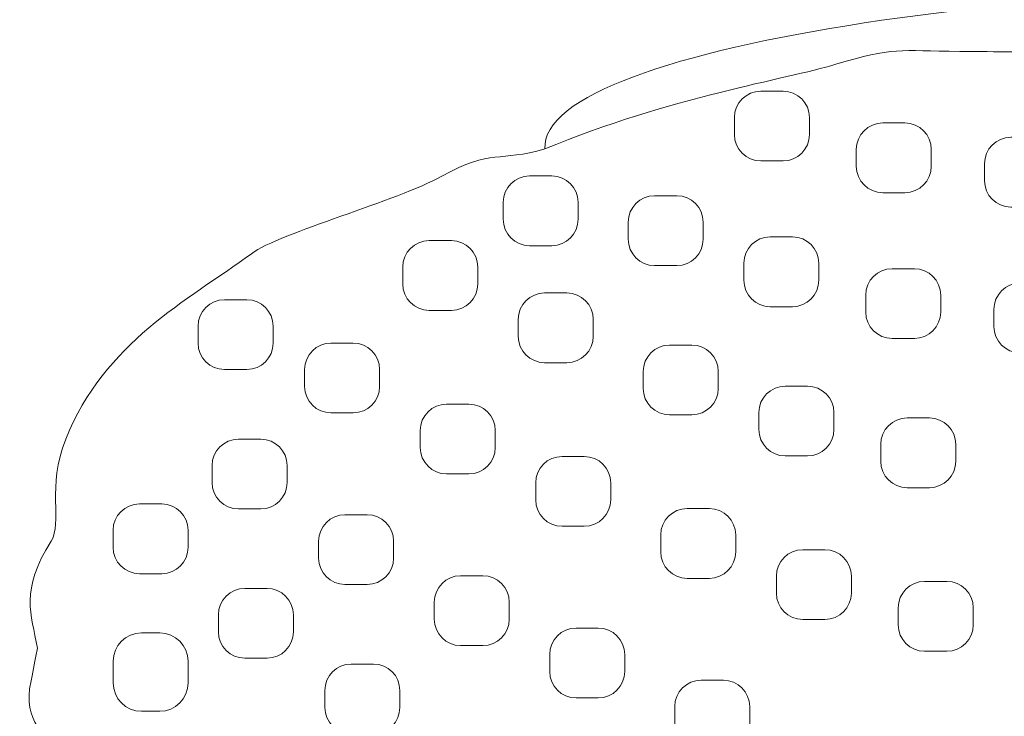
# Model space of a CAD drawing. Header units: millimetres. Extents: x -2387 to -560, y -1844 to 666.
# Tile 4 of 33: x -1262 to -1114, y -1521 to -1416. Entities that reach past the tile are written whole.
import ezdxf

# ---------------------------------------------------------------- set-up
doc = ezdxf.new("R2010")
doc.units = ezdxf.units.MM
doc.header["$MEASUREMENT"] = 0
doc.layers.add('Capa 1', color=7, linetype='Continuous')

msp = doc.modelspace()

# ---------------------------------------------------------------- linework, layer by layer
at = {"layer": 'Capa 1', "lineweight": 9}
for points, knots in [([(-1183.2781, -1435.5495), (-1184.288, -1419.5825), (-1101.5417, -1408.9614), (-1042.3168, -1411.9395), (-1042.3168, -1411.9395), (-1018.4829, -1413.1383), (-954.1121, -1414.7617), (-937.6161, -1416.5567), (-937.6161, -1416.5567), (-921.9805, -1418.2576), (-885.6052, -1430.537), (-883.899, -1438.5746), (-883.899, -1438.5746), (-868.979, -1440.6581), (-884.5089, -1446.4633), (-861.1402, -1444.3556), (-861.1402, -1444.3556), (-854.6275, -1445.5644), (-852.3748, -1449.3973), (-846.9759, -1449.6003), (-846.9759, -1449.6003), (-844.4871, -1449.6936), (-840.1107, -1454.6904), (-838.8572, -1455.095), (-838.8572, -1455.095), (-833.3212, -1456.8843), (-827.397, -1463.8007), (-822.2768, -1471.9266), (-822.2768, -1471.9266), (-820.7992, -1474.2715), (-817.2855, -1477.4441), (-816.263, -1479.0938), (-816.263, -1479.0938), (-812.0419, -1485.9084), (-808.4512, -1492.656), (-809.7585, -1510.2555), (-809.7585, -1510.2555), (-810.4077, -1518.9969), (-808.6534, -1525.3292), (-813.9847, -1534.8527), (-813.9847, -1534.8527), (-817.4076, -1545.6625), (-821.4722, -1545.9446), (-829.147, -1555.4196), (-829.147, -1555.4196), (-836.8656, -1564.9502), (-838.9636, -1566.7929), (-848.2757, -1573.0761), (-848.2757, -1573.0761), (-853.7353, -1576.7602), (-852.5801, -1577.3336), (-858.1769, -1579.0367), (-858.1769, -1579.0367), (-861.2441, -1579.9698), (-862.656, -1586.0571), (-870.1749, -1586.5749), (-870.1749, -1586.5749), (-876.0214, -1594.5506), (-879.321, -1592.72), (-882.8403, -1593.7357), (-882.8403, -1593.7357), (-886.1286, -1596.8869), (-888.8377, -1597.9896), (-893.8165, -1599.1385), (-893.8165, -1599.1385), (-899.7545, -1603.0448), (-900.2942, -1602.7385), (-905.951, -1603.5427), (-905.951, -1603.5427), (-906.6403, -1605.1517), (-910.4821, -1606.4061), (-915.315, -1607.8763), (-915.315, -1607.8763), (-921.0069, -1612.5062), (-921.3976, -1611.8032), (-927.1189, -1612.4649), (-927.1189, -1612.4649), (-927.859, -1612.5504), (-929.0141, -1615.921), (-939.9089, -1617.2167), (-939.9089, -1617.2167), (-944.1802, -1620.5025), (-947.1473, -1620.5681), (-950.5934, -1620.0524), (-950.5934, -1620.0524), (-953.923, -1622.8004), (-956.4136, -1622.9151), (-959.6988, -1622.274), (-959.6988, -1622.274), (-965.4226, -1625.8248), (-968.1324, -1623.0405), (-970.6293, -1623.9907), (-970.6293, -1623.9907), (-973.6771, -1625.151), (-982.0375, -1625.4594), (-984.3653, -1624.7464), (-984.3653, -1624.7464), (-986.1115, -1625.9587), (-992.2561, -1628.0622), (-996.4992, -1627.399), (-996.4992, -1627.399), (-1000.1951, -1626.8213), (-1004.5985, -1629.5787), (-1010.4056, -1629.0843), (-1010.4056, -1629.0843), (-1017.7003, -1630.5531), (-1019.1798, -1630.6322), (-1025.7388, -1629.6064), (-1025.7388, -1629.6064), (-1031.1177, -1630.8879), (-1036.1215, -1631.1899), (-1039.108, -1630.3686), (-1039.108, -1630.3686), (-1043.0092, -1630.6122), (-1044.4142, -1630.8943), (-1050.1737, -1631.1536), (-1050.1737, -1631.1536), (-1054.4938, -1631.8274), (-1057.1135, -1630.7988), (-1061.4342, -1629.6606), (-1061.4342, -1629.6606), (-1065.8764, -1630.8722), (-1070.2147, -1630.078), (-1073.5261, -1628.0437), (-1073.5261, -1628.0437), (-1081.1257, -1628.9312), (-1083.128, -1628.5366), (-1087.5226, -1625.8661), (-1087.5226, -1625.8661), (-1092.8295, -1626.416), (-1096.1585, -1628.3791), (-1100.7653, -1624.1951), (-1100.7653, -1624.1951), (-1103.9121, -1623.5925), (-1105.982, -1626.2893), (-1110.2057, -1622.388), (-1110.2057, -1622.388), (-1111.6501, -1622.1116), (-1114.4876, -1623.2449), (-1117.3627, -1622.3431), (-1117.3627, -1622.3431), (-1120.2378, -1621.4413), (-1119.8251, -1619.2824), (-1124.2054, -1619.5666), (-1124.2054, -1619.5666), (-1133.4078, -1620.1642), (-1133.5199, -1616.7045), (-1137.2909, -1615.5741), (-1137.2909, -1615.5741), (-1142.3724, -1614.0498), (-1143.5544, -1616.4673), (-1150.8429, -1609.7724), (-1150.8429, -1609.7724), (-1154.6584, -1608.8963), (-1156.635, -1608.0636), (-1159.912, -1605.5691), (-1159.912, -1605.5691), (-1162.7451, -1605.4858), (-1163.5916, -1607.0664), (-1169.7174, -1602.2854), (-1169.7174, -1602.2854), (-1176.3848, -1602.7755), (-1176.9827, -1601.6971), (-1180.9716, -1600.0908), (-1180.9716, -1600.0908), (-1186.8244, -1601.5881), (-1191.3198, -1598.8586), (-1194.8692, -1595.0271), (-1194.8692, -1595.0271), (-1202.0875, -1595.666), (-1202.8927, -1591.1728), (-1206.5479, -1590.7412), (-1206.5479, -1590.7412), (-1211.2105, -1590.1913), (-1214.7548, -1587.1305), (-1218.3111, -1584.3868), (-1218.3111, -1584.3868), (-1223.2554, -1580.5724), (-1224.6573, -1582.8952), (-1231.1093, -1576.6355), (-1231.1093, -1576.6355), (-1231.1093, -1576.6355), (-1240.4069, -1565.9738), (-1240.4069, -1565.9738), (-1240.4069, -1565.9738), (-1242.1813, -1564.0677), (-1249.6795, -1561.2854), (-1248.1292, -1553.5235), (-1248.1292, -1553.5235), (-1253.3052, -1549.9356), (-1253.066, -1542.8276), (-1253.3071, -1540.7249), (-1253.3071, -1540.7249), (-1256.1208, -1538.5873), (-1256.9041, -1530.1771), (-1257.0324, -1526.84), (-1257.0324, -1526.84), (-1257.1432, -1523.9523), (-1261.3162, -1522.2606), (-1260.6075, -1516.5836), (-1260.6075, -1516.5836), (-1260.6075, -1516.5836), (-1259.4341, -1510.4735), (-1259.4341, -1510.4735), (-1259.4341, -1510.4735), (-1260.3351, -1505.2701), (-1262.0863, -1501.9145), (-1257.3655, -1494.3969), (-1257.3655, -1494.3969), (-1255.6243, -1491.6239), (-1258.0674, -1486.2845), (-1255.1835, -1479.1237), (-1255.1835, -1479.1237), (-1249.3, -1464.5137), (-1237.0766, -1458.4414), (-1227.327, -1451.2685), (-1227.327, -1451.2685), (-1223.0501, -1448.1223), (-1205.3633, -1443.3171), (-1198.7491, -1439.643), (-1198.7491, -1439.643), (-1191.2647, -1435.4853), (-1190.1484, -1437.5702), (-1183.2781, -1435.5495)], [0, 0, 0, 0, 0.01754386, 0.01754386, 0.01754386, 0.01754387, 0.03508772, 0.03508772, 0.03508772, 0.03508773, 0.05263158, 0.05263158, 0.05263158, 0.05263159, 0.07017544, 0.07017544, 0.07017544, 0.07017545, 0.0877193, 0.0877193, 0.0877193, 0.08771931, 0.10526316, 0.10526316, 0.10526316, 0.10526317, 0.12280702, 0.12280702, 0.12280702, 0.12280703, 0.14035088, 0.14035088, 0.14035088, 0.14035089, 0.15789474, 0.15789474, 0.15789474, 0.15789475, 0.1754386, 0.1754386, 0.1754386, 0.17543861, 0.19298246, 0.19298246, 0.19298246, 0.19298247, 0.21052632, 0.21052632, 0.21052632, 0.21052633, 0.22807018, 0.22807018, 0.22807018, 0.22807019, 0.24561404, 0.24561404, 0.24561404, 0.24561405, 0.26315789, 0.26315789, 0.26315789, 0.2631579, 0.28070175, 0.28070175, 0.28070175, 0.28070176, 0.29824561, 0.29824561, 0.29824561, 0.29824562, 0.31578947, 0.31578947, 0.31578947, 0.31578948, 0.33333333, 0.33333333, 0.33333333, 0.33333334, 0.35087719, 0.35087719, 0.35087719, 0.3508772, 0.36842105, 0.36842105, 0.36842105, 0.36842106, 0.38596491, 0.38596491, 0.38596491, 0.38596492, 0.40350877, 0.40350877, 0.40350877, 0.40350878, 0.42105263, 0.42105263, 0.42105263, 0.42105264, 0.43859649, 0.43859649, 0.43859649, 0.4385965, 0.45614035, 0.45614035, 0.45614035, 0.45614036, 0.47368421, 0.47368421, 0.47368421, 0.47368422, 0.49122807, 0.49122807, 0.49122807, 0.49122808, 0.50877193, 0.50877193, 0.50877193, 0.50877194, 0.52631579, 0.52631579, 0.52631579, 0.5263158, 0.54385965, 0.54385965, 0.54385965, 0.54385966, 0.56140351, 0.56140351, 0.56140351, 0.56140352, 0.57894737, 0.57894737, 0.57894737, 0.57894738, 0.59649123, 0.59649123, 0.59649123, 0.59649124, 0.61403509, 0.61403509, 0.61403509, 0.6140351, 0.63157895, 0.63157895, 0.63157895, 0.63157896, 0.64912281, 0.64912281, 0.64912281, 0.64912282, 0.66666667, 0.66666667, 0.66666667, 0.66666668, 0.68421053, 0.68421053, 0.68421053, 0.68421054, 0.70175439, 0.70175439, 0.70175439, 0.7017544, 0.71929825, 0.71929825, 0.71929825, 0.71929826, 0.73684211, 0.73684211, 0.73684211, 0.73684212, 0.75438596, 0.75438596, 0.75438596, 0.75438597, 0.77192982, 0.77192982, 0.77192982, 0.77192983, 0.78947368, 0.78947368, 0.78947368, 0.78947369, 0.80701754, 0.80701754, 0.80701754, 0.80701755, 0.8245614, 0.8245614, 0.8245614, 0.82456141, 0.84210526, 0.84210526, 0.84210526, 0.84210527, 0.85964912, 0.85964912, 0.85964912, 0.85964913, 0.87719298, 0.87719298, 0.87719298, 0.87719299, 0.89473684, 0.89473684, 0.89473684, 0.89473685, 0.9122807, 0.9122807, 0.9122807, 0.91228071, 0.92982456, 0.92982456, 0.92982456, 0.92982457, 0.94736842, 0.94736842, 0.94736842, 0.94736843, 0.96491228, 0.96491228, 0.96491228, 0.96491229, 1, 1, 1, 1]), ([(-1183.2781, -1435.5495), (-1164.4456, -1427.6942), (-1147.142, -1425.1321), (-1139.6438, -1422.8441), (-1139.6438, -1422.8441), (-1131.0042, -1420.2079), (-1130.2429, -1420.8333), (-1121.0323, -1420.9124), (-1121.0323, -1420.9124), (-1121.0323, -1420.9124), (-1110.942, -1421), (-1110.942, -1421), (-1110.942, -1421), (-1105.3415, -1421.0477), (-1103.4069, -1418.6188), (-1099.5382, -1422.0179), (-1099.5382, -1422.0179), (-1099.5294, -1422.025), (-1098.9402, -1421.5499), (-1093.9871, -1421.2123), (-1093.9871, -1421.2123), (-1090.8598, -1420.9993), (-1070.1401, -1416.5951), (-1063.161, -1420.5534), (-1063.161, -1420.5534), (-1056.8549, -1420.5534), (-1051.9919, -1417.9072), (-1041.4521, -1420.2215), (-1041.4521, -1420.2215), (-1033.3297, -1418.0796), (-1004.6254, -1417.9685), (-993.2698, -1420.5014), (-993.2698, -1420.5014), (-985.3458, -1422.2693), (-974.9087, -1417.2412), (-958.2619, -1422.3078), (-958.2619, -1422.3078), (-945.7392, -1426.1193), (-937.9868, -1417.4848), (-926.382, -1425.5281), (-926.382, -1425.5281), (-923.4487, -1425.558), (-897.3678, -1430.1018), (-883.899, -1438.5746)], [0, 0, 0, 0, 0.08333333, 0.08333333, 0.08333333, 0.08333334, 0.16666667, 0.16666667, 0.16666667, 0.16666668, 0.25, 0.25, 0.25, 0.25000001, 0.33333333, 0.33333333, 0.33333333, 0.33333334, 0.41666667, 0.41666667, 0.41666667, 0.41666668, 0.5, 0.5, 0.5, 0.50000001, 0.58333333, 0.58333333, 0.58333333, 0.58333334, 0.66666667, 0.66666667, 0.66666667, 0.66666668, 0.75, 0.75, 0.75, 0.75000001, 0.83333333, 0.83333333, 0.83333333, 0.83333334, 1, 1, 1, 1]), ([(-1154.8581, -1430.8374), (-1154.8581, -1430.8374), (-1154.8581, -1433.3941), (-1154.8581, -1433.3941), (-1154.8581, -1433.3941), (-1154.8581, -1435.5708), (-1153.076, -1437.3517), (-1150.9025, -1437.3517), (-1150.9025, -1437.3517), (-1150.9025, -1437.3517), (-1147.5594, -1437.3517), (-1147.5594, -1437.3517), (-1147.5594, -1437.3517), (-1145.386, -1437.3517), (-1143.6039, -1435.5708), (-1143.6039, -1433.3941), (-1143.6039, -1433.3941), (-1143.6039, -1433.3941), (-1143.6039, -1430.8374), (-1143.6039, -1430.8374), (-1143.6039, -1430.8374), (-1143.6039, -1428.6607), (-1145.386, -1426.8798), (-1147.5594, -1426.8798), (-1147.5594, -1426.8798), (-1147.5594, -1426.8798), (-1150.9025, -1426.8798), (-1150.9025, -1426.8798), (-1150.9025, -1426.8798), (-1153.076, -1426.8798), (-1154.8581, -1428.6607), (-1154.8581, -1430.8374)], [0, 0, 0, 0, 0.11111111, 0.11111111, 0.11111111, 0.11111112, 0.22222222, 0.22222222, 0.22222222, 0.22222223, 0.33333333, 0.33333333, 0.33333333, 0.33333334, 0.44444444, 0.44444444, 0.44444444, 0.44444445, 0.55555556, 0.55555556, 0.55555556, 0.55555557, 0.66666667, 0.66666667, 0.66666667, 0.66666668, 0.77777778, 0.77777778, 0.77777778, 0.77777779, 1, 1, 1, 1]), ([(-1136.5732, -1435.6064), (-1136.5732, -1435.6064), (-1136.5732, -1438.1631), (-1136.5732, -1438.1631), (-1136.5732, -1438.1631), (-1136.5732, -1440.3398), (-1134.791, -1442.1207), (-1132.6176, -1442.1207), (-1132.6176, -1442.1207), (-1132.6176, -1442.1207), (-1129.2745, -1442.1207), (-1129.2745, -1442.1207), (-1129.2745, -1442.1207), (-1127.101, -1442.1207), (-1125.3189, -1440.3398), (-1125.3189, -1438.1631), (-1125.3189, -1438.1631), (-1125.3189, -1438.1631), (-1125.3189, -1435.6064), (-1125.3189, -1435.6064), (-1125.3189, -1435.6064), (-1125.3189, -1433.4297), (-1127.101, -1431.6488), (-1129.2745, -1431.6488), (-1129.2745, -1431.6488), (-1129.2745, -1431.6488), (-1132.6176, -1431.6488), (-1132.6176, -1431.6488), (-1132.6176, -1431.6488), (-1134.791, -1431.6488), (-1136.5732, -1433.4297), (-1136.5732, -1435.6064)], [0, 0, 0, 0, 0.11111111, 0.11111111, 0.11111111, 0.11111112, 0.22222222, 0.22222222, 0.22222222, 0.22222223, 0.33333333, 0.33333333, 0.33333333, 0.33333334, 0.44444444, 0.44444444, 0.44444444, 0.44444445, 0.55555556, 0.55555556, 0.55555556, 0.55555557, 0.66666667, 0.66666667, 0.66666667, 0.66666668, 0.77777778, 0.77777778, 0.77777778, 0.77777779, 1, 1, 1, 1]), ([(-1117.3482, -1437.7594), (-1117.3482, -1437.7594), (-1117.3482, -1440.316), (-1117.3482, -1440.316), (-1117.3482, -1440.316), (-1117.3482, -1442.4927), (-1115.5661, -1444.2737), (-1113.3926, -1444.2737), (-1113.3926, -1444.2737), (-1113.3926, -1444.2737), (-1110.0495, -1444.2737), (-1110.0495, -1444.2737), (-1110.0495, -1444.2737), (-1107.8761, -1444.2737), (-1106.094, -1442.4927), (-1106.094, -1440.316), (-1106.094, -1440.316), (-1106.094, -1440.316), (-1106.094, -1437.7594), (-1106.094, -1437.7594), (-1106.094, -1437.7594), (-1106.094, -1435.5827), (-1107.8761, -1433.8017), (-1110.0495, -1433.8017), (-1110.0495, -1433.8017), (-1110.0495, -1433.8017), (-1113.3926, -1433.8017), (-1113.3926, -1433.8017), (-1113.3926, -1433.8017), (-1115.5661, -1433.8017), (-1117.3482, -1435.5827), (-1117.3482, -1437.7594)], [0, 0, 0, 0, 0.11111111, 0.11111111, 0.11111111, 0.11111112, 0.22222222, 0.22222222, 0.22222222, 0.22222223, 0.33333333, 0.33333333, 0.33333333, 0.33333334, 0.44444444, 0.44444444, 0.44444444, 0.44444445, 0.55555556, 0.55555556, 0.55555556, 0.55555557, 0.66666667, 0.66666667, 0.66666667, 0.66666668, 0.77777778, 0.77777778, 0.77777778, 0.77777779, 1, 1, 1, 1]), ([(-1189.5566, -1443.5577), (-1189.5566, -1443.5577), (-1189.5566, -1446.1144), (-1189.5566, -1446.1144), (-1189.5566, -1446.1144), (-1189.5566, -1448.2911), (-1187.7744, -1450.072), (-1185.601, -1450.072), (-1185.601, -1450.072), (-1185.601, -1450.072), (-1182.2579, -1450.072), (-1182.2579, -1450.072), (-1182.2579, -1450.072), (-1180.0845, -1450.072), (-1178.3023, -1448.2911), (-1178.3023, -1446.1144), (-1178.3023, -1446.1144), (-1178.3023, -1446.1144), (-1178.3023, -1443.5577), (-1178.3023, -1443.5577), (-1178.3023, -1443.5577), (-1178.3023, -1441.381), (-1180.0845, -1439.6001), (-1182.2579, -1439.6001), (-1182.2579, -1439.6001), (-1182.2579, -1439.6001), (-1185.601, -1439.6001), (-1185.601, -1439.6001), (-1185.601, -1439.6001), (-1187.7744, -1439.6001), (-1189.5566, -1441.381), (-1189.5566, -1443.5577)], [0, 0, 0, 0, 0.11111111, 0.11111111, 0.11111111, 0.11111112, 0.22222222, 0.22222222, 0.22222222, 0.22222223, 0.33333333, 0.33333333, 0.33333333, 0.33333334, 0.44444444, 0.44444444, 0.44444444, 0.44444445, 0.55555556, 0.55555556, 0.55555556, 0.55555557, 0.66666667, 0.66666667, 0.66666667, 0.66666668, 0.77777778, 0.77777778, 0.77777778, 0.77777779, 1, 1, 1, 1]), ([(-1170.7995, -1446.5392), (-1170.7995, -1446.5392), (-1170.7995, -1449.0958), (-1170.7995, -1449.0958), (-1170.7995, -1449.0958), (-1170.7995, -1451.2725), (-1169.0174, -1453.0535), (-1166.8439, -1453.0535), (-1166.8439, -1453.0535), (-1166.8439, -1453.0535), (-1163.5008, -1453.0535), (-1163.5008, -1453.0535), (-1163.5008, -1453.0535), (-1161.3274, -1453.0535), (-1159.5453, -1451.2725), (-1159.5453, -1449.0958), (-1159.5453, -1449.0958), (-1159.5453, -1449.0958), (-1159.5453, -1446.5392), (-1159.5453, -1446.5392), (-1159.5453, -1446.5392), (-1159.5453, -1444.3625), (-1161.3274, -1442.5815), (-1163.5008, -1442.5815), (-1163.5008, -1442.5815), (-1163.5008, -1442.5815), (-1166.8439, -1442.5815), (-1166.8439, -1442.5815), (-1166.8439, -1442.5815), (-1169.0174, -1442.5815), (-1170.7995, -1444.3625), (-1170.7995, -1446.5392)], [0, 0, 0, 0, 0.11111111, 0.11111111, 0.11111111, 0.11111112, 0.22222222, 0.22222222, 0.22222222, 0.22222223, 0.33333333, 0.33333333, 0.33333333, 0.33333334, 0.44444444, 0.44444444, 0.44444444, 0.44444445, 0.55555556, 0.55555556, 0.55555556, 0.55555557, 0.66666667, 0.66666667, 0.66666667, 0.66666668, 0.77777778, 0.77777778, 0.77777778, 0.77777779, 1, 1, 1, 1]), ([(-1153.4503, -1452.7091), (-1153.4503, -1452.7091), (-1153.4503, -1455.2658), (-1153.4503, -1455.2658), (-1153.4503, -1455.2658), (-1153.4503, -1457.4425), (-1151.6681, -1459.2234), (-1149.4947, -1459.2234), (-1149.4947, -1459.2234), (-1149.4947, -1459.2234), (-1146.1516, -1459.2234), (-1146.1516, -1459.2234), (-1146.1516, -1459.2234), (-1143.9782, -1459.2234), (-1142.196, -1457.4425), (-1142.196, -1455.2658), (-1142.196, -1455.2658), (-1142.196, -1455.2658), (-1142.196, -1452.7091), (-1142.196, -1452.7091), (-1142.196, -1452.7091), (-1142.196, -1450.5324), (-1143.9782, -1448.7515), (-1146.1516, -1448.7515), (-1146.1516, -1448.7515), (-1146.1516, -1448.7515), (-1149.4947, -1448.7515), (-1149.4947, -1448.7515), (-1149.4947, -1448.7515), (-1151.6681, -1448.7515), (-1153.4503, -1450.5324), (-1153.4503, -1452.7091)], [0, 0, 0, 0, 0.11111111, 0.11111111, 0.11111111, 0.11111112, 0.22222222, 0.22222222, 0.22222222, 0.22222223, 0.33333333, 0.33333333, 0.33333333, 0.33333334, 0.44444444, 0.44444444, 0.44444444, 0.44444445, 0.55555556, 0.55555556, 0.55555556, 0.55555557, 0.66666667, 0.66666667, 0.66666667, 0.66666668, 0.77777778, 0.77777778, 0.77777778, 0.77777779, 1, 1, 1, 1]), ([(-1204.6133, -1453.2669), (-1204.6133, -1453.2669), (-1204.6133, -1455.8235), (-1204.6133, -1455.8235), (-1204.6133, -1455.8235), (-1204.6133, -1458.0002), (-1202.8311, -1459.7812), (-1200.6577, -1459.7812), (-1200.6577, -1459.7812), (-1200.6577, -1459.7812), (-1197.3146, -1459.7812), (-1197.3146, -1459.7812), (-1197.3146, -1459.7812), (-1195.1412, -1459.7812), (-1193.359, -1458.0002), (-1193.359, -1455.8235), (-1193.359, -1455.8235), (-1193.359, -1455.8235), (-1193.359, -1453.2669), (-1193.359, -1453.2669), (-1193.359, -1453.2669), (-1193.359, -1451.0902), (-1195.1412, -1449.3092), (-1197.3146, -1449.3092), (-1197.3146, -1449.3092), (-1197.3146, -1449.3092), (-1200.6577, -1449.3092), (-1200.6577, -1449.3092), (-1200.6577, -1449.3092), (-1202.8311, -1449.3092), (-1204.6133, -1451.0902), (-1204.6133, -1453.2669)], [0, 0, 0, 0, 0.11111111, 0.11111111, 0.11111111, 0.11111112, 0.22222222, 0.22222222, 0.22222222, 0.22222223, 0.33333333, 0.33333333, 0.33333333, 0.33333334, 0.44444444, 0.44444444, 0.44444444, 0.44444445, 0.55555556, 0.55555556, 0.55555556, 0.55555557, 0.66666667, 0.66666667, 0.66666667, 0.66666668, 0.77777778, 0.77777778, 0.77777778, 0.77777779, 1, 1, 1, 1]), ([(-1135.1653, -1457.4781), (-1135.1653, -1457.4781), (-1135.1653, -1460.0348), (-1135.1653, -1460.0348), (-1135.1653, -1460.0348), (-1135.1653, -1462.2115), (-1133.3832, -1463.9924), (-1131.2097, -1463.9924), (-1131.2097, -1463.9924), (-1131.2097, -1463.9924), (-1127.8666, -1463.9924), (-1127.8666, -1463.9924), (-1127.8666, -1463.9924), (-1125.6932, -1463.9924), (-1123.9111, -1462.2115), (-1123.9111, -1460.0348), (-1123.9111, -1460.0348), (-1123.9111, -1460.0348), (-1123.9111, -1457.4781), (-1123.9111, -1457.4781), (-1123.9111, -1457.4781), (-1123.9111, -1455.3014), (-1125.6932, -1453.5205), (-1127.8666, -1453.5205), (-1127.8666, -1453.5205), (-1127.8666, -1453.5205), (-1131.2097, -1453.5205), (-1131.2097, -1453.5205), (-1131.2097, -1453.5205), (-1133.3832, -1453.5205), (-1135.1653, -1455.3014), (-1135.1653, -1457.4781)], [0, 0, 0, 0, 0.11111111, 0.11111111, 0.11111111, 0.11111112, 0.22222222, 0.22222222, 0.22222222, 0.22222223, 0.33333333, 0.33333333, 0.33333333, 0.33333334, 0.44444444, 0.44444444, 0.44444444, 0.44444445, 0.55555556, 0.55555556, 0.55555556, 0.55555557, 0.66666667, 0.66666667, 0.66666667, 0.66666668, 0.77777778, 0.77777778, 0.77777778, 0.77777779, 1, 1, 1, 1]), ([(-1115.9404, -1459.6311), (-1115.9404, -1459.6311), (-1115.9404, -1462.1877), (-1115.9404, -1462.1877), (-1115.9404, -1462.1877), (-1115.9404, -1464.3644), (-1114.1582, -1466.1454), (-1111.9848, -1466.1454), (-1111.9848, -1466.1454), (-1111.9848, -1466.1454), (-1108.6417, -1466.1454), (-1108.6417, -1466.1454), (-1108.6417, -1466.1454), (-1106.4683, -1466.1454), (-1104.6861, -1464.3644), (-1104.6861, -1462.1877), (-1104.6861, -1462.1877), (-1104.6861, -1462.1877), (-1104.6861, -1459.6311), (-1104.6861, -1459.6311), (-1104.6861, -1459.6311), (-1104.6861, -1457.4544), (-1106.4683, -1455.6734), (-1108.6417, -1455.6734), (-1108.6417, -1455.6734), (-1108.6417, -1455.6734), (-1111.9848, -1455.6734), (-1111.9848, -1455.6734), (-1111.9848, -1455.6734), (-1114.1582, -1455.6734), (-1115.9404, -1457.4544), (-1115.9404, -1459.6311)], [0, 0, 0, 0, 0.11111111, 0.11111111, 0.11111111, 0.11111112, 0.22222222, 0.22222222, 0.22222222, 0.22222223, 0.33333333, 0.33333333, 0.33333333, 0.33333334, 0.44444444, 0.44444444, 0.44444444, 0.44444445, 0.55555556, 0.55555556, 0.55555556, 0.55555557, 0.66666667, 0.66666667, 0.66666667, 0.66666668, 0.77777778, 0.77777778, 0.77777778, 0.77777779, 1, 1, 1, 1]), ([(-1187.2981, -1461.1228), (-1187.2981, -1461.1228), (-1187.2981, -1463.6795), (-1187.2981, -1463.6795), (-1187.2981, -1463.6795), (-1187.2981, -1465.8562), (-1185.5159, -1467.6371), (-1183.3425, -1467.6371), (-1183.3425, -1467.6371), (-1183.3425, -1467.6371), (-1179.9994, -1467.6371), (-1179.9994, -1467.6371), (-1179.9994, -1467.6371), (-1177.826, -1467.6371), (-1176.0438, -1465.8562), (-1176.0438, -1463.6795), (-1176.0438, -1463.6795), (-1176.0438, -1463.6795), (-1176.0438, -1461.1228), (-1176.0438, -1461.1228), (-1176.0438, -1461.1228), (-1176.0438, -1458.9461), (-1177.826, -1457.1652), (-1179.9994, -1457.1652), (-1179.9994, -1457.1652), (-1179.9994, -1457.1652), (-1183.3425, -1457.1652), (-1183.3425, -1457.1652), (-1183.3425, -1457.1652), (-1185.5159, -1457.1652), (-1187.2981, -1458.9461), (-1187.2981, -1461.1228)], [0, 0, 0, 0, 0.11111111, 0.11111111, 0.11111111, 0.11111112, 0.22222222, 0.22222222, 0.22222222, 0.22222223, 0.33333333, 0.33333333, 0.33333333, 0.33333334, 0.44444444, 0.44444444, 0.44444444, 0.44444445, 0.55555556, 0.55555556, 0.55555556, 0.55555557, 0.66666667, 0.66666667, 0.66666667, 0.66666668, 0.77777778, 0.77777778, 0.77777778, 0.77777779, 1, 1, 1, 1]), ([(-1235.3179, -1462.1439), (-1235.3179, -1462.1439), (-1235.3179, -1464.7006), (-1235.3179, -1464.7006), (-1235.3179, -1464.7006), (-1235.3179, -1466.8773), (-1233.5358, -1468.6582), (-1231.3623, -1468.6582), (-1231.3623, -1468.6582), (-1231.3623, -1468.6582), (-1228.0192, -1468.6582), (-1228.0192, -1468.6582), (-1228.0192, -1468.6582), (-1225.8458, -1468.6582), (-1224.0636, -1466.8773), (-1224.0636, -1464.7006), (-1224.0636, -1464.7006), (-1224.0636, -1464.7006), (-1224.0636, -1462.1439), (-1224.0636, -1462.1439), (-1224.0636, -1462.1439), (-1224.0636, -1459.9672), (-1225.8458, -1458.1863), (-1228.0192, -1458.1863), (-1228.0192, -1458.1863), (-1228.0192, -1458.1863), (-1231.3623, -1458.1863), (-1231.3623, -1458.1863), (-1231.3623, -1458.1863), (-1233.5358, -1458.1863), (-1235.3179, -1459.9672), (-1235.3179, -1462.1439)], [0, 0, 0, 0, 0.11111111, 0.11111111, 0.11111111, 0.11111112, 0.22222222, 0.22222222, 0.22222222, 0.22222223, 0.33333333, 0.33333333, 0.33333333, 0.33333334, 0.44444444, 0.44444444, 0.44444444, 0.44444445, 0.55555556, 0.55555556, 0.55555556, 0.55555557, 0.66666667, 0.66666667, 0.66666667, 0.66666668, 0.77777778, 0.77777778, 0.77777778, 0.77777779, 1, 1, 1, 1]), ([(-1219.3425, -1468.6477), (-1219.3425, -1468.6477), (-1219.3425, -1471.2043), (-1219.3425, -1471.2043), (-1219.3425, -1471.2043), (-1219.3425, -1473.381), (-1217.5603, -1475.162), (-1215.3869, -1475.162), (-1215.3869, -1475.162), (-1215.3869, -1475.162), (-1212.0438, -1475.162), (-1212.0438, -1475.162), (-1212.0438, -1475.162), (-1209.8704, -1475.162), (-1208.0882, -1473.381), (-1208.0882, -1471.2043), (-1208.0882, -1471.2043), (-1208.0882, -1471.2043), (-1208.0882, -1468.6477), (-1208.0882, -1468.6477), (-1208.0882, -1468.6477), (-1208.0882, -1466.471), (-1209.8704, -1464.69), (-1212.0438, -1464.69), (-1212.0438, -1464.69), (-1212.0438, -1464.69), (-1215.3869, -1464.69), (-1215.3869, -1464.69), (-1215.3869, -1464.69), (-1217.5603, -1464.69), (-1219.3425, -1466.471), (-1219.3425, -1468.6477)], [0, 0, 0, 0, 0.11111111, 0.11111111, 0.11111111, 0.11111112, 0.22222222, 0.22222222, 0.22222222, 0.22222223, 0.33333333, 0.33333333, 0.33333333, 0.33333334, 0.44444444, 0.44444444, 0.44444444, 0.44444445, 0.55555556, 0.55555556, 0.55555556, 0.55555557, 0.66666667, 0.66666667, 0.66666667, 0.66666668, 0.77777778, 0.77777778, 0.77777778, 0.77777779, 1, 1, 1, 1]), ([(-1168.541, -1468.9431), (-1168.541, -1468.9431), (-1168.541, -1471.4998), (-1168.541, -1471.4998), (-1168.541, -1471.4998), (-1168.541, -1473.6765), (-1166.7589, -1475.4574), (-1164.5854, -1475.4574), (-1164.5854, -1475.4574), (-1164.5854, -1475.4574), (-1161.2423, -1475.4574), (-1161.2423, -1475.4574), (-1161.2423, -1475.4574), (-1159.0689, -1475.4574), (-1157.2868, -1473.6765), (-1157.2868, -1471.4998), (-1157.2868, -1471.4998), (-1157.2868, -1471.4998), (-1157.2868, -1468.9431), (-1157.2868, -1468.9431), (-1157.2868, -1468.9431), (-1157.2868, -1466.7664), (-1159.0689, -1464.9855), (-1161.2423, -1464.9855), (-1161.2423, -1464.9855), (-1161.2423, -1464.9855), (-1164.5854, -1464.9855), (-1164.5854, -1464.9855), (-1164.5854, -1464.9855), (-1166.7589, -1464.9855), (-1168.541, -1466.7664), (-1168.541, -1468.9431)], [0, 0, 0, 0, 0.11111111, 0.11111111, 0.11111111, 0.11111112, 0.22222222, 0.22222222, 0.22222222, 0.22222223, 0.33333333, 0.33333333, 0.33333333, 0.33333334, 0.44444444, 0.44444444, 0.44444444, 0.44444445, 0.55555556, 0.55555556, 0.55555556, 0.55555557, 0.66666667, 0.66666667, 0.66666667, 0.66666668, 0.77777778, 0.77777778, 0.77777778, 0.77777779, 1, 1, 1, 1]), ([(-1151.1918, -1475.1131), (-1151.1918, -1475.1131), (-1151.1918, -1477.6698), (-1151.1918, -1477.6698), (-1151.1918, -1477.6698), (-1151.1918, -1479.8465), (-1149.4096, -1481.6274), (-1147.2362, -1481.6274), (-1147.2362, -1481.6274), (-1147.2362, -1481.6274), (-1143.8931, -1481.6274), (-1143.8931, -1481.6274), (-1143.8931, -1481.6274), (-1141.7197, -1481.6274), (-1139.9375, -1479.8465), (-1139.9375, -1477.6698), (-1139.9375, -1477.6698), (-1139.9375, -1477.6698), (-1139.9375, -1475.1131), (-1139.9375, -1475.1131), (-1139.9375, -1475.1131), (-1139.9375, -1472.9364), (-1141.7197, -1471.1555), (-1143.8931, -1471.1555), (-1143.8931, -1471.1555), (-1143.8931, -1471.1555), (-1147.2362, -1471.1555), (-1147.2362, -1471.1555), (-1147.2362, -1471.1555), (-1149.4096, -1471.1555), (-1151.1918, -1472.9364), (-1151.1918, -1475.1131)], [0, 0, 0, 0, 0.11111111, 0.11111111, 0.11111111, 0.11111112, 0.22222222, 0.22222222, 0.22222222, 0.22222223, 0.33333333, 0.33333333, 0.33333333, 0.33333334, 0.44444444, 0.44444444, 0.44444444, 0.44444445, 0.55555556, 0.55555556, 0.55555556, 0.55555557, 0.66666667, 0.66666667, 0.66666667, 0.66666668, 0.77777778, 0.77777778, 0.77777778, 0.77777779, 1, 1, 1, 1]), ([(-1201.9932, -1477.8097), (-1201.9932, -1477.8097), (-1201.9932, -1480.3663), (-1201.9932, -1480.3663), (-1201.9932, -1480.3663), (-1201.9932, -1482.543), (-1200.2111, -1484.3239), (-1198.0377, -1484.3239), (-1198.0377, -1484.3239), (-1198.0377, -1484.3239), (-1194.6946, -1484.3239), (-1194.6946, -1484.3239), (-1194.6946, -1484.3239), (-1192.5211, -1484.3239), (-1190.739, -1482.543), (-1190.739, -1480.3663), (-1190.739, -1480.3663), (-1190.739, -1480.3663), (-1190.739, -1477.8097), (-1190.739, -1477.8097), (-1190.739, -1477.8097), (-1190.739, -1475.6329), (-1192.5211, -1473.852), (-1194.6946, -1473.852), (-1194.6946, -1473.852), (-1194.6946, -1473.852), (-1198.0377, -1473.852), (-1198.0377, -1473.852), (-1198.0377, -1473.852), (-1200.2111, -1473.852), (-1201.9932, -1475.6329), (-1201.9932, -1477.8097)], [0, 0, 0, 0, 0.11111111, 0.11111111, 0.11111111, 0.11111112, 0.22222222, 0.22222222, 0.22222222, 0.22222223, 0.33333333, 0.33333333, 0.33333333, 0.33333334, 0.44444444, 0.44444444, 0.44444444, 0.44444445, 0.55555556, 0.55555556, 0.55555556, 0.55555557, 0.66666667, 0.66666667, 0.66666667, 0.66666668, 0.77777778, 0.77777778, 0.77777778, 0.77777779, 1, 1, 1, 1]), ([(-1132.9068, -1479.8821), (-1132.9068, -1479.8821), (-1132.9068, -1482.4387), (-1132.9068, -1482.4387), (-1132.9068, -1482.4387), (-1132.9068, -1484.6154), (-1131.1247, -1486.3964), (-1128.9512, -1486.3964), (-1128.9512, -1486.3964), (-1128.9512, -1486.3964), (-1125.6081, -1486.3964), (-1125.6081, -1486.3964), (-1125.6081, -1486.3964), (-1123.4347, -1486.3964), (-1121.6526, -1484.6154), (-1121.6526, -1482.4387), (-1121.6526, -1482.4387), (-1121.6526, -1482.4387), (-1121.6526, -1479.8821), (-1121.6526, -1479.8821), (-1121.6526, -1479.8821), (-1121.6526, -1477.7054), (-1123.4347, -1475.9244), (-1125.6081, -1475.9244), (-1125.6081, -1475.9244), (-1125.6081, -1475.9244), (-1128.9512, -1475.9244), (-1128.9512, -1475.9244), (-1128.9512, -1475.9244), (-1131.1247, -1475.9244), (-1132.9068, -1477.7054), (-1132.9068, -1479.8821)], [0, 0, 0, 0, 0.11111111, 0.11111111, 0.11111111, 0.11111112, 0.22222222, 0.22222222, 0.22222222, 0.22222223, 0.33333333, 0.33333333, 0.33333333, 0.33333334, 0.44444444, 0.44444444, 0.44444444, 0.44444445, 0.55555556, 0.55555556, 0.55555556, 0.55555557, 0.66666667, 0.66666667, 0.66666667, 0.66666668, 0.77777778, 0.77777778, 0.77777778, 0.77777779, 1, 1, 1, 1]), ([(-1233.2168, -1483.0672), (-1233.2168, -1483.0672), (-1233.2168, -1485.6239), (-1233.2168, -1485.6239), (-1233.2168, -1485.6239), (-1233.2168, -1487.8006), (-1231.4346, -1489.5815), (-1229.2612, -1489.5815), (-1229.2612, -1489.5815), (-1229.2612, -1489.5815), (-1225.9181, -1489.5815), (-1225.9181, -1489.5815), (-1225.9181, -1489.5815), (-1223.7446, -1489.5815), (-1221.9625, -1487.8006), (-1221.9625, -1485.6239), (-1221.9625, -1485.6239), (-1221.9625, -1485.6239), (-1221.9625, -1483.0672), (-1221.9625, -1483.0672), (-1221.9625, -1483.0672), (-1221.9625, -1480.8905), (-1223.7446, -1479.1096), (-1225.9181, -1479.1096), (-1225.9181, -1479.1096), (-1225.9181, -1479.1096), (-1229.2612, -1479.1096), (-1229.2612, -1479.1096), (-1229.2612, -1479.1096), (-1231.4346, -1479.1096), (-1233.2168, -1480.8905), (-1233.2168, -1483.0672)], [0, 0, 0, 0, 0.11111111, 0.11111111, 0.11111111, 0.11111112, 0.22222222, 0.22222222, 0.22222222, 0.22222223, 0.33333333, 0.33333333, 0.33333333, 0.33333334, 0.44444444, 0.44444444, 0.44444444, 0.44444445, 0.55555556, 0.55555556, 0.55555556, 0.55555557, 0.66666667, 0.66666667, 0.66666667, 0.66666668, 0.77777778, 0.77777778, 0.77777778, 0.77777779, 1, 1, 1, 1]), ([(-1184.678, -1485.6656), (-1184.678, -1485.6656), (-1184.678, -1488.2222), (-1184.678, -1488.2222), (-1184.678, -1488.2222), (-1184.678, -1490.3989), (-1182.8959, -1492.1799), (-1180.7225, -1492.1799), (-1180.7225, -1492.1799), (-1180.7225, -1492.1799), (-1177.3794, -1492.1799), (-1177.3794, -1492.1799), (-1177.3794, -1492.1799), (-1175.2059, -1492.1799), (-1173.4238, -1490.3989), (-1173.4238, -1488.2222), (-1173.4238, -1488.2222), (-1173.4238, -1488.2222), (-1173.4238, -1485.6656), (-1173.4238, -1485.6656), (-1173.4238, -1485.6656), (-1173.4238, -1483.4889), (-1175.2059, -1481.7079), (-1177.3794, -1481.7079), (-1177.3794, -1481.7079), (-1177.3794, -1481.7079), (-1180.7225, -1481.7079), (-1180.7225, -1481.7079), (-1180.7225, -1481.7079), (-1182.8959, -1481.7079), (-1184.678, -1483.4889), (-1184.678, -1485.6656)], [0, 0, 0, 0, 0.11111111, 0.11111111, 0.11111111, 0.11111112, 0.22222222, 0.22222222, 0.22222222, 0.22222223, 0.33333333, 0.33333333, 0.33333333, 0.33333334, 0.44444444, 0.44444444, 0.44444444, 0.44444445, 0.55555556, 0.55555556, 0.55555556, 0.55555557, 0.66666667, 0.66666667, 0.66666667, 0.66666668, 0.77777778, 0.77777778, 0.77777778, 0.77777779, 1, 1, 1, 1]), ([(-1248.0693, -1492.7869), (-1248.0693, -1492.7869), (-1248.0693, -1495.3436), (-1248.0693, -1495.3436), (-1248.0693, -1495.3436), (-1248.0693, -1497.5203), (-1246.2872, -1499.3012), (-1244.1137, -1499.3012), (-1244.1137, -1499.3012), (-1244.1137, -1499.3012), (-1240.7706, -1499.3012), (-1240.7706, -1499.3012), (-1240.7706, -1499.3012), (-1238.5972, -1499.3012), (-1236.8151, -1497.5203), (-1236.8151, -1495.3436), (-1236.8151, -1495.3436), (-1236.8151, -1495.3436), (-1236.8151, -1492.7869), (-1236.8151, -1492.7869), (-1236.8151, -1492.7869), (-1236.8151, -1490.6102), (-1238.5972, -1488.8293), (-1240.7706, -1488.8293), (-1240.7706, -1488.8293), (-1240.7706, -1488.8293), (-1244.1137, -1488.8293), (-1244.1137, -1488.8293), (-1244.1137, -1488.8293), (-1246.2872, -1488.8293), (-1248.0693, -1490.6102), (-1248.0693, -1492.7869)], [0, 0, 0, 0, 0.11111111, 0.11111111, 0.11111111, 0.11111112, 0.22222222, 0.22222222, 0.22222222, 0.22222223, 0.33333333, 0.33333333, 0.33333333, 0.33333334, 0.44444444, 0.44444444, 0.44444444, 0.44444445, 0.55555556, 0.55555556, 0.55555556, 0.55555557, 0.66666667, 0.66666667, 0.66666667, 0.66666668, 0.77777778, 0.77777778, 0.77777778, 0.77777779, 1, 1, 1, 1]), ([(-1165.921, -1493.4859), (-1165.921, -1493.4859), (-1165.921, -1496.0426), (-1165.921, -1496.0426), (-1165.921, -1496.0426), (-1165.921, -1498.2193), (-1164.1388, -1500.0002), (-1161.9654, -1500.0002), (-1161.9654, -1500.0002), (-1161.9654, -1500.0002), (-1158.6223, -1500.0002), (-1158.6223, -1500.0002), (-1158.6223, -1500.0002), (-1156.4489, -1500.0002), (-1154.6667, -1498.2193), (-1154.6667, -1496.0426), (-1154.6667, -1496.0426), (-1154.6667, -1496.0426), (-1154.6667, -1493.4859), (-1154.6667, -1493.4859), (-1154.6667, -1493.4859), (-1154.6667, -1491.3092), (-1156.4489, -1489.5283), (-1158.6223, -1489.5283), (-1158.6223, -1489.5283), (-1158.6223, -1489.5283), (-1161.9654, -1489.5283), (-1161.9654, -1489.5283), (-1161.9654, -1489.5283), (-1164.1388, -1489.5283), (-1165.921, -1491.3092), (-1165.921, -1493.4859)], [0, 0, 0, 0, 0.11111111, 0.11111111, 0.11111111, 0.11111112, 0.22222222, 0.22222222, 0.22222222, 0.22222223, 0.33333333, 0.33333333, 0.33333333, 0.33333334, 0.44444444, 0.44444444, 0.44444444, 0.44444445, 0.55555556, 0.55555556, 0.55555556, 0.55555557, 0.66666667, 0.66666667, 0.66666667, 0.66666668, 0.77777778, 0.77777778, 0.77777778, 0.77777779, 1, 1, 1, 1]), ([(-1217.2413, -1494.4099), (-1217.2413, -1494.4099), (-1217.2413, -1496.9665), (-1217.2413, -1496.9665), (-1217.2413, -1496.9665), (-1217.2413, -1499.1432), (-1215.4592, -1500.9241), (-1213.2858, -1500.9241), (-1213.2858, -1500.9241), (-1213.2858, -1500.9241), (-1209.9427, -1500.9241), (-1209.9427, -1500.9241), (-1209.9427, -1500.9241), (-1207.7692, -1500.9241), (-1205.9871, -1499.1432), (-1205.9871, -1496.9665), (-1205.9871, -1496.9665), (-1205.9871, -1496.9665), (-1205.9871, -1494.4099), (-1205.9871, -1494.4099), (-1205.9871, -1494.4099), (-1205.9871, -1492.2331), (-1207.7692, -1490.4522), (-1209.9427, -1490.4522), (-1209.9427, -1490.4522), (-1209.9427, -1490.4522), (-1213.2858, -1490.4522), (-1213.2858, -1490.4522), (-1213.2858, -1490.4522), (-1215.4592, -1490.4522), (-1217.2413, -1492.2331), (-1217.2413, -1494.4099)], [0, 0, 0, 0, 0.11111111, 0.11111111, 0.11111111, 0.11111112, 0.22222222, 0.22222222, 0.22222222, 0.22222223, 0.33333333, 0.33333333, 0.33333333, 0.33333334, 0.44444444, 0.44444444, 0.44444444, 0.44444445, 0.55555556, 0.55555556, 0.55555556, 0.55555557, 0.66666667, 0.66666667, 0.66666667, 0.66666668, 0.77777778, 0.77777778, 0.77777778, 0.77777779, 1, 1, 1, 1]), ([(-1148.5717, -1499.6559), (-1148.5717, -1499.6559), (-1148.5717, -1502.2125), (-1148.5717, -1502.2125), (-1148.5717, -1502.2125), (-1148.5717, -1504.3892), (-1146.7896, -1506.1702), (-1144.6162, -1506.1702), (-1144.6162, -1506.1702), (-1144.6162, -1506.1702), (-1141.2731, -1506.1702), (-1141.2731, -1506.1702), (-1141.2731, -1506.1702), (-1139.0996, -1506.1702), (-1137.3175, -1504.3892), (-1137.3175, -1502.2125), (-1137.3175, -1502.2125), (-1137.3175, -1502.2125), (-1137.3175, -1499.6559), (-1137.3175, -1499.6559), (-1137.3175, -1499.6559), (-1137.3175, -1497.4792), (-1139.0996, -1495.6982), (-1141.2731, -1495.6982), (-1141.2731, -1495.6982), (-1141.2731, -1495.6982), (-1144.6162, -1495.6982), (-1144.6162, -1495.6982), (-1144.6162, -1495.6982), (-1146.7896, -1495.6982), (-1148.5717, -1497.4792), (-1148.5717, -1499.6559)], [0, 0, 0, 0, 0.11111111, 0.11111111, 0.11111111, 0.11111112, 0.22222222, 0.22222222, 0.22222222, 0.22222223, 0.33333333, 0.33333333, 0.33333333, 0.33333334, 0.44444444, 0.44444444, 0.44444444, 0.44444445, 0.55555556, 0.55555556, 0.55555556, 0.55555557, 0.66666667, 0.66666667, 0.66666667, 0.66666668, 0.77777778, 0.77777778, 0.77777778, 0.77777779, 1, 1, 1, 1]), ([(-1199.8921, -1503.5718), (-1199.8921, -1503.5718), (-1199.8921, -1506.1285), (-1199.8921, -1506.1285), (-1199.8921, -1506.1285), (-1199.8921, -1508.3052), (-1198.11, -1510.0861), (-1195.9365, -1510.0861), (-1195.9365, -1510.0861), (-1195.9365, -1510.0861), (-1192.5934, -1510.0861), (-1192.5934, -1510.0861), (-1192.5934, -1510.0861), (-1190.42, -1510.0861), (-1188.6379, -1508.3052), (-1188.6379, -1506.1285), (-1188.6379, -1506.1285), (-1188.6379, -1506.1285), (-1188.6379, -1503.5718), (-1188.6379, -1503.5718), (-1188.6379, -1503.5718), (-1188.6379, -1501.3951), (-1190.42, -1499.6142), (-1192.5934, -1499.6142), (-1192.5934, -1499.6142), (-1192.5934, -1499.6142), (-1195.9365, -1499.6142), (-1195.9365, -1499.6142), (-1195.9365, -1499.6142), (-1198.11, -1499.6142), (-1199.8921, -1501.3951), (-1199.8921, -1503.5718)], [0, 0, 0, 0, 0.11111111, 0.11111111, 0.11111111, 0.11111112, 0.22222222, 0.22222222, 0.22222222, 0.22222223, 0.33333333, 0.33333333, 0.33333333, 0.33333334, 0.44444444, 0.44444444, 0.44444444, 0.44444445, 0.55555556, 0.55555556, 0.55555556, 0.55555557, 0.66666667, 0.66666667, 0.66666667, 0.66666668, 0.77777778, 0.77777778, 0.77777778, 0.77777779, 1, 1, 1, 1]), ([(-1130.2868, -1504.4249), (-1130.2868, -1504.4249), (-1130.2868, -1506.9815), (-1130.2868, -1506.9815), (-1130.2868, -1506.9815), (-1130.2868, -1509.1582), (-1128.5046, -1510.9392), (-1126.3312, -1510.9392), (-1126.3312, -1510.9392), (-1126.3312, -1510.9392), (-1122.9881, -1510.9392), (-1122.9881, -1510.9392), (-1122.9881, -1510.9392), (-1120.8147, -1510.9392), (-1119.0325, -1509.1582), (-1119.0325, -1506.9815), (-1119.0325, -1506.9815), (-1119.0325, -1506.9815), (-1119.0325, -1504.4249), (-1119.0325, -1504.4249), (-1119.0325, -1504.4249), (-1119.0325, -1502.2482), (-1120.8147, -1500.4672), (-1122.9881, -1500.4672), (-1122.9881, -1500.4672), (-1122.9881, -1500.4672), (-1126.3312, -1500.4672), (-1126.3312, -1500.4672), (-1126.3312, -1500.4672), (-1128.5046, -1500.4672), (-1130.2868, -1502.2482), (-1130.2868, -1504.4249)], [0, 0, 0, 0, 0.11111111, 0.11111111, 0.11111111, 0.11111112, 0.22222222, 0.22222222, 0.22222222, 0.22222223, 0.33333333, 0.33333333, 0.33333333, 0.33333334, 0.44444444, 0.44444444, 0.44444444, 0.44444445, 0.55555556, 0.55555556, 0.55555556, 0.55555557, 0.66666667, 0.66666667, 0.66666667, 0.66666668, 0.77777778, 0.77777778, 0.77777778, 0.77777779, 1, 1, 1, 1]), ([(-1232.281, -1505.4712), (-1232.281, -1505.4712), (-1232.281, -1508.0278), (-1232.281, -1508.0278), (-1232.281, -1508.0278), (-1232.281, -1510.2046), (-1230.4989, -1511.9855), (-1228.3255, -1511.9855), (-1228.3255, -1511.9855), (-1228.3255, -1511.9855), (-1224.9824, -1511.9855), (-1224.9824, -1511.9855), (-1224.9824, -1511.9855), (-1222.8089, -1511.9855), (-1221.0268, -1510.2046), (-1221.0268, -1508.0278), (-1221.0268, -1508.0278), (-1221.0268, -1508.0278), (-1221.0268, -1505.4712), (-1221.0268, -1505.4712), (-1221.0268, -1505.4712), (-1221.0268, -1503.2945), (-1222.8089, -1501.5136), (-1224.9824, -1501.5136), (-1224.9824, -1501.5136), (-1224.9824, -1501.5136), (-1228.3255, -1501.5136), (-1228.3255, -1501.5136), (-1228.3255, -1501.5136), (-1230.4989, -1501.5136), (-1232.281, -1503.2945), (-1232.281, -1505.4712)], [0, 0, 0, 0, 0.11111111, 0.11111111, 0.11111111, 0.11111112, 0.22222222, 0.22222222, 0.22222222, 0.22222223, 0.33333333, 0.33333333, 0.33333333, 0.33333334, 0.44444444, 0.44444444, 0.44444444, 0.44444445, 0.55555556, 0.55555556, 0.55555556, 0.55555557, 0.66666667, 0.66666667, 0.66666667, 0.66666668, 0.77777778, 0.77777778, 0.77777778, 0.77777779, 1, 1, 1, 1]), ([(-1182.5769, -1511.4278), (-1182.5769, -1511.4278), (-1182.5769, -1513.9844), (-1182.5769, -1513.9844), (-1182.5769, -1513.9844), (-1182.5769, -1516.1611), (-1180.7948, -1517.942), (-1178.6213, -1517.942), (-1178.6213, -1517.942), (-1178.6213, -1517.942), (-1175.2782, -1517.942), (-1175.2782, -1517.942), (-1175.2782, -1517.942), (-1173.1048, -1517.942), (-1171.3227, -1516.1611), (-1171.3227, -1513.9844), (-1171.3227, -1513.9844), (-1171.3227, -1513.9844), (-1171.3227, -1511.4278), (-1171.3227, -1511.4278), (-1171.3227, -1511.4278), (-1171.3227, -1509.251), (-1173.1048, -1507.4701), (-1175.2782, -1507.4701), (-1175.2782, -1507.4701), (-1175.2782, -1507.4701), (-1178.6213, -1507.4701), (-1178.6213, -1507.4701), (-1178.6213, -1507.4701), (-1180.7948, -1507.4701), (-1182.5769, -1509.251), (-1182.5769, -1511.4278)], [0, 0, 0, 0, 0.11111111, 0.11111111, 0.11111111, 0.11111112, 0.22222222, 0.22222222, 0.22222222, 0.22222223, 0.33333333, 0.33333333, 0.33333333, 0.33333334, 0.44444444, 0.44444444, 0.44444444, 0.44444445, 0.55555556, 0.55555556, 0.55555556, 0.55555557, 0.66666667, 0.66666667, 0.66666667, 0.66666668, 0.77777778, 0.77777778, 0.77777778, 0.77777779, 1, 1, 1, 1]), ([(-1248.0693, -1512.4375), (-1248.0693, -1512.4375), (-1248.0693, -1515.7027), (-1248.0693, -1515.7027), (-1248.0693, -1515.7027), (-1248.0693, -1518.0426), (-1246.1553, -1519.9555), (-1243.816, -1519.9555), (-1243.816, -1519.9555), (-1243.816, -1519.9555), (-1241.0684, -1519.9555), (-1241.0684, -1519.9555), (-1241.0684, -1519.9555), (-1238.729, -1519.9555), (-1236.8151, -1518.0426), (-1236.8151, -1515.7027), (-1236.8151, -1515.7027), (-1236.8151, -1515.7027), (-1236.8151, -1512.4375), (-1236.8151, -1512.4375), (-1236.8151, -1512.4375), (-1236.8151, -1510.0976), (-1238.729, -1508.1848), (-1241.0684, -1508.1848), (-1241.0684, -1508.1848), (-1241.0684, -1508.1848), (-1243.816, -1508.1848), (-1243.816, -1508.1848), (-1243.816, -1508.1848), (-1246.1553, -1508.1848), (-1248.0693, -1510.0976), (-1248.0693, -1512.4375)], [0, 0, 0, 0, 0.11111111, 0.11111111, 0.11111111, 0.11111112, 0.22222222, 0.22222222, 0.22222222, 0.22222223, 0.33333333, 0.33333333, 0.33333333, 0.33333334, 0.44444444, 0.44444444, 0.44444444, 0.44444445, 0.55555556, 0.55555556, 0.55555556, 0.55555557, 0.66666667, 0.66666667, 0.66666667, 0.66666668, 0.77777778, 0.77777778, 0.77777778, 0.77777779, 1, 1, 1, 1]), ([(-1216.3056, -1516.8138), (-1216.3056, -1516.8138), (-1216.3056, -1519.3705), (-1216.3056, -1519.3705), (-1216.3056, -1519.3705), (-1216.3056, -1521.5472), (-1214.5235, -1523.3281), (-1212.35, -1523.3281), (-1212.35, -1523.3281), (-1212.35, -1523.3281), (-1209.0069, -1523.3281), (-1209.0069, -1523.3281), (-1209.0069, -1523.3281), (-1206.8335, -1523.3281), (-1205.0514, -1521.5472), (-1205.0514, -1519.3705), (-1205.0514, -1519.3705), (-1205.0514, -1519.3705), (-1205.0514, -1516.8138), (-1205.0514, -1516.8138), (-1205.0514, -1516.8138), (-1205.0514, -1514.6371), (-1206.8335, -1512.8562), (-1209.0069, -1512.8562), (-1209.0069, -1512.8562), (-1209.0069, -1512.8562), (-1212.35, -1512.8562), (-1212.35, -1512.8562), (-1212.35, -1512.8562), (-1214.5235, -1512.8562), (-1216.3056, -1514.6371), (-1216.3056, -1516.8138)], [0, 0, 0, 0, 0.11111111, 0.11111111, 0.11111111, 0.11111112, 0.22222222, 0.22222222, 0.22222222, 0.22222223, 0.33333333, 0.33333333, 0.33333333, 0.33333334, 0.44444444, 0.44444444, 0.44444444, 0.44444445, 0.55555556, 0.55555556, 0.55555556, 0.55555557, 0.66666667, 0.66666667, 0.66666667, 0.66666668, 0.77777778, 0.77777778, 0.77777778, 0.77777779, 1, 1, 1, 1]), ([(-1163.8198, -1519.2481), (-1163.8198, -1519.2481), (-1163.8198, -1521.8047), (-1163.8198, -1521.8047), (-1163.8198, -1521.8047), (-1163.8198, -1523.9814), (-1162.0377, -1525.7624), (-1159.8643, -1525.7624), (-1159.8643, -1525.7624), (-1159.8643, -1525.7624), (-1156.5212, -1525.7624), (-1156.5212, -1525.7624), (-1156.5212, -1525.7624), (-1154.3477, -1525.7624), (-1152.5656, -1523.9814), (-1152.5656, -1521.8047), (-1152.5656, -1521.8047), (-1152.5656, -1521.8047), (-1152.5656, -1519.2481), (-1152.5656, -1519.2481), (-1152.5656, -1519.2481), (-1152.5656, -1517.0714), (-1154.3477, -1515.2904), (-1156.5212, -1515.2904), (-1156.5212, -1515.2904), (-1156.5212, -1515.2904), (-1159.8643, -1515.2904), (-1159.8643, -1515.2904), (-1159.8643, -1515.2904), (-1162.0377, -1515.2904), (-1163.8198, -1517.0714), (-1163.8198, -1519.2481)], [0, 0, 0, 0, 0.11111111, 0.11111111, 0.11111111, 0.11111112, 0.22222222, 0.22222222, 0.22222222, 0.22222223, 0.33333333, 0.33333333, 0.33333333, 0.33333334, 0.44444444, 0.44444444, 0.44444444, 0.44444445, 0.55555556, 0.55555556, 0.55555556, 0.55555557, 0.66666667, 0.66666667, 0.66666667, 0.66666668, 0.77777778, 0.77777778, 0.77777778, 0.77777779, 1, 1, 1, 1])]:
    msp.add_open_spline(points, degree=3, knots=knots, dxfattribs=at)

doc.saveas('drawing.dxf')
